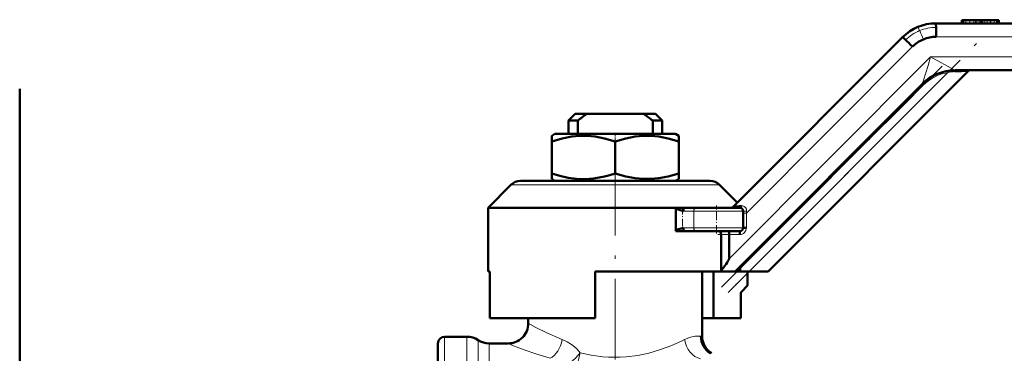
# Model space of a CAD drawing. Extents: x -1438 to 1837, y -1701 to 699.
# Tile 78 of 90: x 1555 to 1703, y -231 to -181. Entities that reach past the tile are written whole.
import ezdxf

# ---------------------------------------------------------------- set-up
doc = ezdxf.new("R2010")
doc.units = 0
doc.linetypes.add('DASHDOT', pattern=[18.5, 12, -3, 0.5, -3])

msp = doc.modelspace()

# ---------------------------------------------------------------- linework, layer by layer
at = {"color": 7, "lineweight": 50}
for p, q in [((1696.25, -180.85), (1696.22, -180.85)), ((1696.22, -180.85), (1696.22, -181.35)), ((1696.32, -180.85), (1696.25, -180.85)), ((1696.51, -180.85), (1696.33, -180.85)), ((1696.33, -180.85), (1696.33, -180.85)), ((1696.33, -180.85), (1696.33, -180.85)), ((1696.33, -181.35), (1696.33, -180.85)), ((1696.84, -180.85), (1696.51, -180.85)), ((1697.41, -180.85), (1696.84, -180.85)), ((1698.03, -180.85), (1697.41, -180.85)), ((1698.25, -180.85), (1698.03, -180.85)), ((1698.45, -180.85), (1698.25, -180.85)), ((1698.81, -180.85), (1698.45, -180.85)), ((1699.12, -180.85), (1698.81, -180.85)), ((1699.37, -180.85), (1699.12, -180.85)), ((1699.12, -181.35), (1699.12, -180.85)), ((1699.66, -180.85), (1699.37, -180.85)), ((1700.01, -180.85), (1699.66, -180.85)), ((1700.45, -180.85), (1700.01, -180.85)), ((1700.51, -180.85), (1700.45, -180.85)), ((1700.56, -180.85), (1700.51, -180.85)), ((1701.04, -180.85), (1700.56, -180.85)), ((1701.41, -180.85), (1701.04, -180.85)), ((1701.56, -180.85), (1701.41, -180.85)), ((1701.68, -180.85), (1701.56, -180.85)), ((1701.74, -180.85), (1701.68, -180.85)), ((1701.77, -180.85), (1701.74, -180.85)), ((1701.77, -181.35), (1701.77, -180.85)), ((1692.33, -181.35), (1772.42, -181.35)), ((1662.07, -208.71), (1687.38, -183.4)), ((1697.2, -188.43), (1667.28, -218.35)), ((1697.2, -188.43), (1695.17, -188.54)), ((1774.88, -188.35), (1695.23, -188.35)), ((1695.23, -188.35), (1695.23, -188.35)), ((1555.43, -293.92), (1555.43, -191.1)), ((1690.28, -190.4), (1662.33, -218.35)), ((1690.28, -190.4), (1690.28, -190.4)), ((1638.43, -194.85), (1637.43, -195.85)), ((1640.14, -194.85), (1638.43, -194.85)), ((1640.14, -194.85), (1648.71, -194.85)), ((1650.43, -194.85), (1648.71, -194.85)), ((1650.43, -194.85), (1651.43, -195.85)), ((1637.43, -195.85), (1638.83, -195.85)), ((1637.43, -197.85), (1637.43, -195.85)), ((1638.83, -197.85), (1638.83, -195.85)), ((1650.03, -195.85), (1651.43, -195.85)), ((1650.03, -195.85), (1650.03, -197.85)), ((1651.43, -197.85), (1651.43, -195.85)), ((1635.4, -197.85), (1634.93, -198.13)), ((1634.93, -198.97), (1634.93, -198.13)), ((1644.43, -197.85), (1635.4, -197.85)), ((1653.45, -197.85), (1644.43, -197.85)), ((1653.45, -197.85), (1653.93, -198.13)), ((1653.93, -198.13), (1653.93, -198.97)), ((1634.93, -203.73), (1634.93, -198.97)), ((1644.43, -203.73), (1644.43, -198.97)), ((1653.93, -203.73), (1653.93, -198.97)), ((1634.93, -204.58), (1634.93, -203.73)), ((1653.93, -203.73), (1653.93, -204.58)), ((1625.43, -208.85), (1628.84, -205.44)), ((1630.26, -204.85), (1658.6, -204.85)), ((1635.4, -204.85), (1634.93, -204.58)), ((1653.45, -204.85), (1653.93, -204.58)), ((1660.01, -205.44), (1662.68, -208.1)), ((1625.43, -208.85), (1653.46, -208.85)), ((1625.43, -218.35), (1625.43, -208.85)), ((1653.46, -208.85), (1653.46, -212.35)), ((1653.46, -208.85), (1654.68, -208.85)), ((1656.58, -208.85), (1654.68, -208.85)), ((1656.58, -208.85), (1663.04, -208.85)), ((1653.49, -209.04), (1653.49, -212.16)), ((1663.54, -209.35), (1663.54, -211.85)), ((1664.03, -211.85), (1663.54, -211.85)), ((1653.46, -212.35), (1654.68, -212.35)), ((1656.58, -212.35), (1654.68, -212.35)), ((1656.58, -212.35), (1663.04, -212.35)), ((1660.26, -212.85), (1660.26, -218.2)), ((1661.45, -216.47), (1661.45, -212.85)), ((1625.67, -218.35), (1625.43, -218.35)), ((1625.67, -218.35), (1625.67, -225.35)), ((1641.43, -225.35), (1641.43, -218.35)), ((1660.28, -218.35), (1641.43, -218.35)), ((1657.43, -228.05), (1657.43, -218.35)), ((1659.13, -225.35), (1659.13, -218.35)), ((1660.26, -218.2), (1660.28, -218.35)), ((1660.28, -218.35), (1662.33, -218.35)), ((1663.1, -218.35), (1662.33, -218.35)), ((1663.1, -217.93), (1663.1, -218.35)), ((1663.1, -218.35), (1664.45, -218.35)), ((1664.2, -220.47), (1664.2, -218.35)), ((1664.45, -218.35), (1667.28, -218.35)), ((1664.2, -220.47), (1663.3, -221.38)), ((1663.19, -221.68), (1663.19, -225.35)), ((1625.67, -225.35), (1641.43, -225.35)), ((1631.43, -226.1), (1631.43, -225.35)), ((1657.43, -225.35), (1659.13, -225.35)), ((1663.19, -225.35), (1659.13, -225.35)), ((1617.93, -229.1), (1617.93, -292.1)), ((1618.93, -228.1), (1622.27, -228.1)), ((1625.59, -229.1), (1628.43, -229.1))]:
    msp.add_line(p, q, dxfattribs=at)
at = {"color": 7, "lineweight": 18}
for p, q in [((1696.25, -181.35), (1696.25, -180.85)), ((1696.32, -181.35), (1696.32, -180.85)), ((1696.33, -181.35), (1696.33, -180.85)), ((1696.33, -181.35), (1696.33, -180.85)), ((1696.51, -181.35), (1696.51, -180.85)), ((1696.84, -181.35), (1696.84, -180.85)), ((1697.41, -181.35), (1697.41, -180.85)), ((1698.03, -181.35), (1698.03, -180.85)), ((1698.25, -181.35), (1698.25, -180.85)), ((1698.45, -181.35), (1698.45, -180.85)), ((1698.81, -181.35), (1698.81, -180.85)), ((1699.37, -181.35), (1699.37, -180.85)), ((1699.66, -181.35), (1699.66, -180.85)), ((1700.01, -181.35), (1700.01, -180.85)), ((1700.51, -181.35), (1700.51, -180.85)), ((1700.56, -181.35), (1700.56, -180.85)), ((1701.04, -181.35), (1701.04, -180.85)), ((1701.41, -181.35), (1701.41, -180.85)), ((1701.56, -181.35), (1701.56, -180.85)), ((1701.68, -181.35), (1701.68, -180.85)), ((1701.74, -181.35), (1701.74, -180.85)), ((1692.39, -183.35), (1772.49, -183.35)), ((1664.03, -209.65), (1688.86, -184.82)), ((1691.56, -186.35), (1661.45, -216.47)), ((1777.01, -186.35), (1691.56, -186.35)), ((1694.11, -188.7), (1664.45, -218.35)), ((1694.06, -188.45), (1694.11, -188.7)), ((1690.45, -190.58), (1663.1, -217.93)), ((1690.28, -190.4), (1690.45, -190.58)), ((1628.84, -205.44), (1660.01, -205.44)), ((1656.16, -209.35), (1654.64, -209.35)), ((1656.16, -209.35), (1656.16, -211.85)), ((1656.16, -209.35), (1663.54, -209.35)), ((1658.04, -209.35), (1661.04, -209.35)), ((1664.03, -209.65), (1663.54, -209.65)), ((1664.06, -209.38), (1664.03, -209.65)), ((1664.03, -211.85), (1664.03, -209.65)), ((1656.16, -211.85), (1654.64, -211.85)), ((1656.16, -211.85), (1663.54, -211.85)), ((1660.26, -212.85), (1661.45, -212.85)), ((1661.45, -212.85), (1663.03, -212.85)), ((1657.24, -228.03), (1657.43, -228.05)), ((1618.93, -228.1), (1618.93, -293.1)), ((1622.27, -228.1), (1622.27, -293.1)), ((1623.93, -228.6), (1623.93, -292.6)), ((1625.59, -229.1), (1625.59, -292.1))]:
    msp.add_line(p, q, dxfattribs=at)
at = {"color": 7, "linetype": 'DASHDOT', "lineweight": 18, "ltscale": 0.015015}
for p, q in [((1698.03, -180.8), (1698.03, -181.4)), ((1700.45, -180.8), (1700.45, -181.4))]:
    msp.add_line(p, q, dxfattribs=at)
at = {"color": 7, "linetype": 'DASHDOT', "lineweight": 18}
for p, q in [((1661.32, -221.49), (1698.92, -183.88)), ((1693.29, -187.74), (1660.33, -220.7)), ((1644.43, -200.98), (1644.43, -233.93))]:
    msp.add_line(p, q, dxfattribs=at)
at = {"color": 7, "linetype": 'DASHDOT', "lineweight": 18, "ltscale": 0.033697}
msp.add_line((1644.43, -197.74), (1644.43, -199.09), dxfattribs=at)
at = {"color": 7, "linetype": 'DASHDOT', "lineweight": 18, "ltscale": 0.093518}
msp.add_line((1654.47, -208.73), (1654.47, -212.47), dxfattribs=at)
at = {"color": 7, "linetype": 'DASHDOT', "lineweight": 18, "ltscale": 0.105}
msp.add_line((1659.54, -212.7), (1659.54, -208.5), dxfattribs=at)
at = {"color": 7, "linetype": 'DASHDOT', "lineweight": 18, "ltscale": 0.046146}
msp.add_line((1659.77, -212.85), (1661.61, -212.85), dxfattribs=at)
at = {"color": 7, "linetype": 'DASHDOT', "lineweight": 18, "ltscale": 0.038471}
msp.add_line((1663.36, -219.44), (1662.27, -220.53), dxfattribs=at)
at = {"color": 7, "lineweight": 18}
for points in [[(1689.92, -182.42), (1689.7, -181.96), (1689.66, -181.89), (1689.65, -181.89), (1689.65, -181.88), (1689.65, -181.88)], [(1690.28, -190.4), (1690.28, -190.39), (1690.3, -190.37), (1690.49, -189.82), (1691.18, -187.62), (1691.56, -186.35)], [(1691.56, -186.35), (1695.16, -188.31), (1695.22, -188.35), (1695.23, -188.35)], [(1663.26, -208.58), (1663.5, -208.59), (1663.72, -208.66), (1663.92, -208.83), (1664.04, -209.08), (1664.06, -209.38)], [(1631.43, -226.1), (1632.54, -226.72), (1634.3, -227.59), (1636.13, -228.37), (1636.51, -228.52)], [(1654.79, -228.52), (1655.67, -228.18), (1656.37, -228.03), (1657.03, -228.01), (1657.24, -228.03)], [(1634.69, -231.31), (1632.56, -230.66), (1630.82, -230.05), (1629, -229.34), (1628.43, -229.1)], [(1636.51, -228.52), (1637.22, -228.84), (1637.91, -229.28), (1638.32, -229.6), (1638.72, -229.95), (1639.21, -230.48)], [(1639.21, -230.48), (1640.84, -230.84), (1642.55, -231.08), (1643.42, -231.14), (1644.3, -231.17), (1645.18, -231.15), (1646.06, -231.1), (1647.8, -230.88), (1649.45, -230.53), (1651.21, -230.01), (1652.74, -229.44), (1654.32, -228.75), (1654.79, -228.52)]]:
    msp.add_lwpolyline(points, dxfattribs=at)
at = {"color": 7, "lineweight": 50}
for points in [[(1695.23, -188.35), (1695.22, -188.35), (1695.22, -188.36), (1695.21, -188.36), (1695.2, -188.39), (1695.17, -188.54)], [(1644.43, -198.97), (1642.84, -198.52), (1641.43, -198.25), (1640.25, -198.14), (1639.1, -198.14), (1637.92, -198.25), (1636.51, -198.52), (1634.93, -198.97)], [(1653.93, -198.97), (1652.34, -198.52), (1650.93, -198.25), (1649.75, -198.14), (1648.6, -198.14), (1647.42, -198.25), (1646.01, -198.52), (1644.43, -198.97)], [(1634.93, -203.73), (1636.14, -204.09), (1637.37, -204.37), (1638.62, -204.53), (1639.91, -204.58), (1641.2, -204.48), (1642.02, -204.36), (1642.83, -204.19), (1643.63, -203.98), (1644.43, -203.73)], [(1644.43, -203.73), (1646.02, -204.19), (1647.43, -204.45), (1648.6, -204.56), (1649.76, -204.56), (1650.93, -204.45), (1652.34, -204.19), (1653.93, -203.73)], [(1654.64, -209.35), (1654.47, -209.33), (1654.12, -209.22), (1653.7, -209.08), (1653.49, -209.04)], [(1653.49, -212.16), (1654.08, -212), (1654.64, -211.85)], [(1659.92, -212.35), (1660.05, -212.38), (1660.15, -212.48), (1660.23, -212.65), (1660.26, -212.85)], [(1661.45, -212.85), (1661.46, -212.37), (1661.46, -212.35), (1661.46, -212.35)], [(1663.05, -217.63), (1663.06, -217.62), (1663.07, -217.62), (1663.07, -217.63), (1663.08, -217.65), (1663.09, -217.7), (1663.1, -217.93)], [(1663.19, -221.68), (1663.21, -221.55), (1663.26, -221.43), (1663.3, -221.38)]]:
    msp.add_lwpolyline(points, dxfattribs=at)
for centre, radius, start, end in [((1692.33, -188.35), 7, 90, 135), ((1692.39, -188.35), 5, 112.4894, 135.0035), ((1692.39, -188.35), 5, 90.0004, 112.4925), ((1695.23, -195.35), 7, 90.0137, 134.9825), ((1697.38, -188.6), 0.25, 90, 135), ((1657.91, -219.57), 30.44, 125.712, 128.8219), ((1630.94, -219.57), 30.44, 51.1781, 54.288), ((1630.26, -206.85), 2, 90, 135), ((1658.6, -206.85), 2, 45, 90), ((1652.89, -209.04), 0.599, 359.8505, 18.5049), ((1661.71, -208.33), 0.52, 270.9452, 314.0242), ((1651.39, -103.57), 105.68, 275.805, 276.4512), ((1663.04, -209.35), 0.5, 0, 90), ((1663.04, -211.85), 0.5, 270, 360), ((1652.89, -212.16), 0.598, 341.4884, 0.1679), ((1628.43, -226.1), 3, 269.9996, 359.9999), ((1660.24, -228.04), 3, 179.6386, 238.864), ((1660.29, -228.06), 2.87, 179.7581, 194.5107), ((1618.93, -229.1), 1, 90, 180), ((1622.27, -231.1), 3, 56.4427, 90), ((1625.59, -226.1), 3, 236.4427, 270), ((1660.42, -228.06), 2.99, 194.0052, 237.1914)]:
    msp.add_arc(centre, radius, start, end, dxfattribs=at)
at = {"color": 7, "lineweight": 18}
for centre, radius, start, end in [((1692.31, -188.3), 6.34, 112.189, 134.9706), ((1692.36, -188.38), 6.43, 89.8444, 112.2591), ((1640.08, -204.53), 54.53, 22.4253, 23.9207), ((1695.23, -195.35), 6.75, 99.5691, 135), ((1695.57, -195.15), 6.62, 93.4186, 102.7365), ((1663.03, -211.85), 1, 269.9988, 359.9999)]:
    msp.add_arc(centre, radius, start, end, dxfattribs=at)
at = {"color": 7, "lineweight": 50}
for centre, major_axis, ratio, start_param, end_param in [((1692.33, -183.35), (0, 2), 0.032397, 4.712389, 6.283185), ((1688.79, -184.82), (-1.41, 1.41), 0.022914, 4.689479, 6.283185), ((1654.68, -209.35), (0, -0.5), 0.084953, 3.141593, 4.712389), ((1663.04, -208.35), (0, -0.5), 0.482627, 6.283145, 7.381456), ((1654.68, -211.85), (0, -0.5), 0.084953, 4.712389, 6.283185), ((1663.04, -212.85), (0, -0.5), 0.032397, 3.141593, 4.712389), ((1599.83, -278.02), (-61.6, -61.6), 0.022935, 2.922068, 3.118662)]:
    msp.add_ellipse(centre, major_axis=major_axis, ratio=ratio, start_param=start_param, end_param=end_param, dxfattribs=at)
at = {"color": 7, "lineweight": 18}
for centre, major_axis, ratio, start_param, end_param in [((1656.58, -209.35), (0, -0.5), 0.846048, 3.141593, 4.712389), ((1664.04, -209.35), (0.5, 0), 0.058635, 3.141591, 4.738656), ((1656.58, -211.85), (0, -0.5), 0.846048, 4.712389, 6.283185), ((1634.69, -228.52), (-0.87, -2.87), 0.591981, 0.474002, 1.748676), ((1657.19, -228.52), (1.11, -2.79), 0.775314, 4.413299, 5.809232), ((1638, -230.48), (-2.07, -2.17), 0.302872, 0.392459, 1.851221), ((1638, -230.48), (-0.63, -2.93), 0.39417, 0.496017, 1.654673)]:
    msp.add_ellipse(centre, major_axis=major_axis, ratio=ratio, start_param=start_param, end_param=end_param, dxfattribs=at)

doc.saveas('drawing.dxf')
